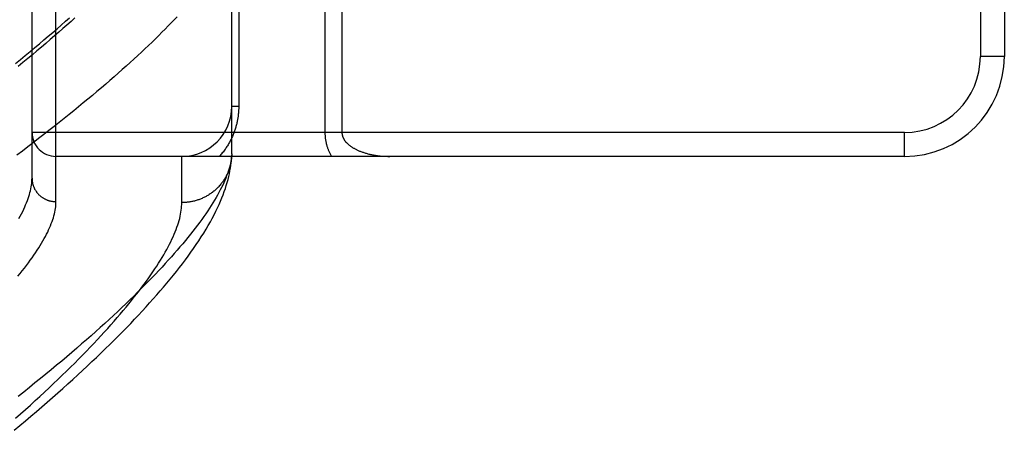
# Model space of a CAD drawing. Header units: inches. Extents: x 0 to 200, y 0 to 129.
# Tile 147 of 256: x 40.112 to 41.344, y 88.468 to 88.982. Entities that reach past the tile are written whole.
import ezdxf

# ---------------------------------------------------------------- set-up
doc = ezdxf.new("R2010")
doc.units = ezdxf.units.IN
doc.header["$LTSCALE"] = 11
doc.header["$MEASUREMENT"] = 0
doc.linetypes.add('HIDDEN', pattern=[0.2, 0.1, -0.1])
doc.layers.add('LEFTHAND_DOOR_ASSEMBLY', color=7, linetype='CONTINUOUS')

msp = doc.modelspace()

# ---------------------------------------------------------------- linework, layer by layer
at = {"layer": 'LEFTHAND_DOOR_ASSEMBLY', "color": 8, "linetype": 'HIDDEN'}
for p, q in [((40.1571, 88.7542), (40.1571, 89.8674)), ((40.1271, 88.7836), (40.1271, 89.838)), ((41.3141, 89.6858), (41.3141, 88.9358)), ((41.3441, 89.6858), (41.3441, 88.9358)), ((40.3771, 88.8142), (40.3771, 89.1546)), ((40.3858, 89.1546), (40.3858, 88.8733)), ((40.4938, 89.1128), (40.4938, 88.8408)), ((40.515, 89.0894), (40.515, 88.8408)), ((41.3441, 88.9358), (41.3141, 88.9358)), ((40.3858, 88.8733), (40.3771, 88.8733)), ((41.2191, 88.8408), (40.1271, 88.8408)), ((41.2191, 88.8108), (41.2191, 88.8408)), ((41.2191, 88.8108), (40.1571, 88.8108)), ((40.3146, 88.753), (40.3146, 88.8108)), ((40.3771, 88.8142), (40.377, 88.8118))]:
    msp.add_line(p, q, dxfattribs=at)
for points in [[(40.1065, 88.9271), (40.1126, 88.9321), (40.1187, 88.9371), (40.1247, 88.942), (40.1305, 88.9469), (40.1363, 88.9517), (40.142, 88.9565), (40.1475, 88.9612), (40.153, 88.9659), (40.1584, 88.9706), (40.1637, 88.9752), (40.1689, 88.9798), (40.174, 88.9843)], [(40.3087, 88.9856), (40.3051, 88.9818), (40.3014, 88.9779), (40.2976, 88.974), (40.2937, 88.9701), (40.2897, 88.9661), (40.2857, 88.962), (40.2815, 88.958), (40.2773, 88.9539), (40.273, 88.9497), (40.2685, 88.9455), (40.264, 88.9413), (40.2594, 88.937), (40.2547, 88.9326), (40.2499, 88.9283), (40.2451, 88.9239), (40.2401, 88.9194), (40.235, 88.9149), (40.2299, 88.9104), (40.2246, 88.9059), (40.2193, 88.9013), (40.2139, 88.8966), (40.2084, 88.8919), (40.2028, 88.8872), (40.1971, 88.8825), (40.1913, 88.8777), (40.1854, 88.8728), (40.1794, 88.868), (40.1734, 88.8631), (40.1672, 88.8582), (40.161, 88.8532), (40.1547, 88.8482), (40.1483, 88.8431), (40.1418, 88.8381), (40.1352, 88.833), (40.1285, 88.8278), (40.1218, 88.8227), (40.115, 88.8175), (40.108, 88.8123)], [(40.1808, 88.9841), (40.1759, 88.9797), (40.1708, 88.9752), (40.1657, 88.9707), (40.1605, 88.9661), (40.1552, 88.9615), (40.1499, 88.9569), (40.1444, 88.9522), (40.1388, 88.9475), (40.1332, 88.9427), (40.1275, 88.9379), (40.1217, 88.9331), (40.1158, 88.9282), (40.1098, 88.9234)], [(40.3858, 88.8733), (40.3858, 88.8722), (40.3858, 88.8712), (40.3858, 88.8701), (40.3857, 88.8691), (40.3857, 88.868), (40.3856, 88.8669), (40.3855, 88.8659), (40.3854, 88.8648), (40.3853, 88.8637), (40.3852, 88.8627), (40.3851, 88.8616), (40.385, 88.8605), (40.3848, 88.8594), (40.3846, 88.8583), (40.3844, 88.8572), (40.3842, 88.8562), (40.384, 88.8551), (40.3838, 88.854), (40.3836, 88.8528), (40.3833, 88.8517), (40.383, 88.8506), (40.3827, 88.8495), (40.3824, 88.8484), (40.3821, 88.8472), (40.3818, 88.8461), (40.3814, 88.845), (40.381, 88.8438), (40.3806, 88.8427), (40.3802, 88.8415), (40.3798, 88.8404), (40.3793, 88.8392), (40.3789, 88.838), (40.3784, 88.8369), (40.3779, 88.8357), (40.3773, 88.8346), (40.3768, 88.8334), (40.3762, 88.8323), (40.3757, 88.8311), (40.375, 88.8299), (40.3744, 88.8288), (40.3738, 88.8276), (40.3731, 88.8265), (40.3724, 88.8253), (40.3717, 88.8242), (40.371, 88.8231), (40.3703, 88.8219), (40.3695, 88.8208), (40.3687, 88.8197), (40.3679, 88.8185), (40.367, 88.8174), (40.3662, 88.8163), (40.3653, 88.8152), (40.3644, 88.8141), (40.3635, 88.813), (40.3625, 88.8119), (40.3615, 88.8108)], [(40.4938, 88.8408), (40.4938, 88.8401), (40.4938, 88.8395), (40.4938, 88.8388), (40.4938, 88.8381), (40.4939, 88.8374), (40.4939, 88.8367), (40.494, 88.836), (40.494, 88.8353), (40.4941, 88.8347), (40.4942, 88.834), (40.4942, 88.8333), (40.4943, 88.8325), (40.4944, 88.8318), (40.4946, 88.8311), (40.4947, 88.8304), (40.4948, 88.8297), (40.4949, 88.8289), (40.4951, 88.8282), (40.4953, 88.8275), (40.4954, 88.8267), (40.4956, 88.826), (40.4958, 88.8252), (40.496, 88.8244), (40.4963, 88.8237), (40.4965, 88.8229), (40.4968, 88.8221), (40.497, 88.8213), (40.4973, 88.8205), (40.4976, 88.8197), (40.4979, 88.8189), (40.4982, 88.8181), (40.4986, 88.8173), (40.4989, 88.8165), (40.4993, 88.8157), (40.4997, 88.8148), (40.5001, 88.814), (40.5005, 88.8132), (40.5009, 88.8124), (40.5014, 88.8116), (40.5018, 88.8108)], [(40.515, 88.8408), (40.515, 88.8405), (40.515, 88.8401), (40.515, 88.8398), (40.515, 88.8395), (40.5151, 88.8391), (40.5151, 88.8388), (40.5152, 88.8385), (40.5152, 88.8381), (40.5153, 88.8378), (40.5154, 88.8374), (40.5154, 88.8371), (40.5155, 88.8368), (40.5156, 88.8364), (40.5157, 88.8361), (40.5159, 88.8357), (40.516, 88.8353), (40.5161, 88.835), (40.5163, 88.8346), (40.5164, 88.8343), (40.5166, 88.8339), (40.5168, 88.8335), (40.517, 88.8332), (40.5172, 88.8328), (40.5174, 88.8324), (40.5176, 88.832), (40.5179, 88.8316), (40.5181, 88.8312), (40.5184, 88.8308), (40.5187, 88.8304), (40.519, 88.83), (40.5193, 88.8296), (40.5196, 88.8292), (40.5199, 88.8288), (40.5203, 88.8284), (40.5207, 88.828), (40.5211, 88.8276), (40.5215, 88.8272), (40.5219, 88.8269), (40.5223, 88.8265), (40.5227, 88.826), (40.5232, 88.8256), (40.5237, 88.8252), (40.5242, 88.8248), (40.5247, 88.8244), (40.5252, 88.824), (40.5258, 88.8236), (40.5264, 88.8232), (40.527, 88.8228), (40.5276, 88.8224), (40.5282, 88.822), (40.5288, 88.8216), (40.5295, 88.8212), (40.5302, 88.8209), (40.5309, 88.8205), (40.5316, 88.8201), (40.5323, 88.8197), (40.5331, 88.8193), (40.5338, 88.819), (40.5346, 88.8186), (40.5354, 88.8182), (40.5363, 88.8179), (40.5371, 88.8175), (40.538, 88.8172), (40.5388, 88.8169), (40.5398, 88.8165), (40.5407, 88.8162), (40.5416, 88.8159), (40.5426, 88.8156), (40.5435, 88.8152), (40.5445, 88.815), (40.5455, 88.8147), (40.5466, 88.8144), (40.5476, 88.8141), (40.5487, 88.8138), (40.5498, 88.8136), (40.5508, 88.8133), (40.552, 88.8131), (40.5531, 88.8129), (40.5542, 88.8127), (40.5554, 88.8124), (40.5565, 88.8123), (40.5577, 88.8121), (40.5589, 88.8119), (40.5601, 88.8117), (40.5613, 88.8116), (40.5625, 88.8115), (40.5637, 88.8113), (40.565, 88.8112), (40.5662, 88.8111), (40.5675, 88.811), (40.5687, 88.811), (40.57, 88.8109), (40.5712, 88.8109), (40.5725, 88.8108), (40.5737, 88.8108), (40.575, 88.8108)], [(40.1047, 88.4681), (40.1118, 88.4741), (40.1189, 88.48), (40.1258, 88.4858), (40.1327, 88.4917), (40.1395, 88.4975), (40.1462, 88.5033), (40.1528, 88.5091), (40.1593, 88.5148), (40.1657, 88.5205), (40.172, 88.5262), (40.1782, 88.5318), (40.1843, 88.5374), (40.1903, 88.543), (40.1963, 88.5485), (40.2021, 88.554), (40.2079, 88.5594), (40.2135, 88.5649), (40.2191, 88.5703), (40.2246, 88.5756), (40.23, 88.5809), (40.2352, 88.5862), (40.2404, 88.5915), (40.2456, 88.5967), (40.2506, 88.6019), (40.2555, 88.6071), (40.2603, 88.6122), (40.2651, 88.6173), (40.2698, 88.6224), (40.2743, 88.6274), (40.2788, 88.6324), (40.2832, 88.6374), (40.2876, 88.6424), (40.2918, 88.6473), (40.2959, 88.6522), (40.3, 88.6571), (40.304, 88.662), (40.3078, 88.6669), (40.3116, 88.6717), (40.3154, 88.6765), (40.319, 88.6813), (40.3225, 88.6861), (40.326, 88.6909), (40.3294, 88.6957), (40.3327, 88.7005), (40.3359, 88.7053), (40.339, 88.7101), (40.342, 88.7149), (40.3449, 88.7196), (40.3477, 88.7242), (40.3503, 88.7288), (40.3527, 88.7333), (40.3551, 88.7378), (40.3573, 88.7421), (40.3594, 88.7464), (40.3613, 88.7506), (40.3631, 88.7548), (40.3648, 88.7589), (40.3664, 88.7629), (40.3678, 88.7668), (40.3691, 88.7707), (40.3703, 88.7745), (40.3715, 88.7782), (40.3724, 88.7819), (40.3733, 88.7855), (40.3741, 88.7891), (40.3748, 88.7926), (40.3754, 88.796), (40.3759, 88.7993), (40.3763, 88.8026), (40.3766, 88.8057), (40.3769, 88.8088), (40.377, 88.8118)], [(40.3771, 88.8142), (40.3769, 88.8119), (40.3767, 88.8096), (40.3764, 88.8072), (40.376, 88.8047), (40.3755, 88.8022), (40.3749, 88.7997), (40.3743, 88.7971), (40.3735, 88.7945), (40.3727, 88.7919), (40.3717, 88.7891), (40.3707, 88.7864), (40.3696, 88.7836), (40.3684, 88.7807), (40.3671, 88.7778), (40.3658, 88.7748), (40.3643, 88.7718), (40.3627, 88.7688), (40.3611, 88.7657), (40.3594, 88.7625), (40.3575, 88.7593), (40.3556, 88.7561), (40.3536, 88.7528), (40.3515, 88.7495), (40.3493, 88.7461), (40.347, 88.7426), (40.3447, 88.7391), (40.3422, 88.7356), (40.3396, 88.732), (40.337, 88.7284), (40.3342, 88.7247), (40.3314, 88.721), (40.3284, 88.7172), (40.3254, 88.7133), (40.3223, 88.7095), (40.3191, 88.7055), (40.3157, 88.7016), (40.3123, 88.6975), (40.3088, 88.6934), (40.3052, 88.6893), (40.3015, 88.6851), (40.2977, 88.6809), (40.2938, 88.6767), (40.2898, 88.6723), (40.2858, 88.668), (40.2816, 88.6635), (40.2773, 88.6591), (40.2729, 88.6546), (40.2684, 88.65), (40.2638, 88.6454), (40.2591, 88.6408), (40.2544, 88.6361), (40.2495, 88.6313), (40.2445, 88.6265), (40.2394, 88.6217), (40.2343, 88.6168), (40.229, 88.6119), (40.2236, 88.6069), (40.2181, 88.6019), (40.2125, 88.5968), (40.2069, 88.5917), (40.2011, 88.5865), (40.1952, 88.5814), (40.1892, 88.5761), (40.1831, 88.5708), (40.1769, 88.5655), (40.1707, 88.5602), (40.1643, 88.5548), (40.1578, 88.5494), (40.1512, 88.5439), (40.1445, 88.5384), (40.1377, 88.5328), (40.1308, 88.5273), (40.1239, 88.5217), (40.1168, 88.516), (40.1096, 88.5103)], [(40.377, 88.8108), (40.3769, 88.8097), (40.3768, 88.8086), (40.3767, 88.8075), (40.3765, 88.8064), (40.3764, 88.8053), (40.3762, 88.8042), (40.376, 88.8031), (40.3758, 88.802), (40.3756, 88.8009), (40.3753, 88.7998), (40.375, 88.7987), (40.3747, 88.7976), (40.3744, 88.7966), (40.3741, 88.7955), (40.3737, 88.7944), (40.3733, 88.7934), (40.3729, 88.7923), (40.3725, 88.7913), (40.3721, 88.7903), (40.3716, 88.7892), (40.3711, 88.7882), (40.3707, 88.7872), (40.3701, 88.7862), (40.3696, 88.7852), (40.3691, 88.7842), (40.3685, 88.7833), (40.3679, 88.7823), (40.3673, 88.7814), (40.3667, 88.7804), (40.366, 88.7795), (40.3654, 88.7786), (40.3647, 88.7777), (40.364, 88.7768), (40.3633, 88.7759), (40.3626, 88.775), (40.3619, 88.7742), (40.3611, 88.7733), (40.3603, 88.7725), (40.3595, 88.7717), (40.3587, 88.7709), (40.3579, 88.7701), (40.3571, 88.7694), (40.3563, 88.7686), (40.3554, 88.7679), (40.3545, 88.7671), (40.3536, 88.7664), (40.3528, 88.7657), (40.3518, 88.7651), (40.3509, 88.7644), (40.35, 88.7638), (40.349, 88.7631), (40.3481, 88.7625), (40.3471, 88.7619), (40.3461, 88.7614), (40.3451, 88.7608), (40.3441, 88.7603), (40.3431, 88.7598), (40.3421, 88.7593), (40.3411, 88.7588), (40.34, 88.7583), (40.339, 88.7579), (40.3379, 88.7574), (40.3369, 88.757), (40.3358, 88.7566), (40.3347, 88.7563), (40.3336, 88.7559), (40.3326, 88.7556), (40.3315, 88.7553), (40.3304, 88.755), (40.3293, 88.7547), (40.3281, 88.7545), (40.327, 88.7542), (40.3259, 88.754), (40.3248, 88.7538), (40.3237, 88.7536), (40.3225, 88.7535), (40.3214, 88.7534), (40.3203, 88.7532), (40.3191, 88.7532), (40.318, 88.7531), (40.3168, 88.753), (40.3157, 88.753), (40.3146, 88.753)], [(40.1108, 88.7333), (40.1124, 88.7362), (40.1139, 88.7391), (40.1154, 88.742), (40.1167, 88.7447), (40.118, 88.7475), (40.1191, 88.7502), (40.1202, 88.7528), (40.1213, 88.7555), (40.1222, 88.758), (40.123, 88.7606), (40.1238, 88.7631), (40.1245, 88.7655), (40.1251, 88.7679), (40.1256, 88.7703), (40.1261, 88.7726), (40.1264, 88.7749), (40.1267, 88.7771), (40.1269, 88.7793), (40.127, 88.7815), (40.1271, 88.7836)], [(40.1271, 88.7836), (40.1271, 88.783), (40.1271, 88.7823), (40.1271, 88.7817), (40.1272, 88.7811), (40.1272, 88.7804), (40.1273, 88.7798), (40.1274, 88.7791), (40.1275, 88.7785), (40.1276, 88.7779), (40.1278, 88.7773), (40.1279, 88.7766), (40.1281, 88.776), (40.1283, 88.7754), (40.1284, 88.7748), (40.1286, 88.7742), (40.1289, 88.7736), (40.1291, 88.773), (40.1293, 88.7724), (40.1296, 88.7718), (40.1299, 88.7712), (40.1301, 88.7706), (40.1304, 88.77), (40.1308, 88.7695), (40.1311, 88.7689), (40.1314, 88.7684), (40.1318, 88.7678), (40.1321, 88.7673), (40.1325, 88.7668), (40.1329, 88.7662), (40.1333, 88.7657), (40.1337, 88.7652), (40.1341, 88.7647), (40.1345, 88.7642), (40.1349, 88.7638), (40.1354, 88.7633), (40.1358, 88.7628), (40.1363, 88.7624), (40.1368, 88.762), (40.1373, 88.7615), (40.1378, 88.7611), (40.1383, 88.7607), (40.1388, 88.7603), (40.1393, 88.7599), (40.1398, 88.7595), (40.1404, 88.7592), (40.1409, 88.7588), (40.1415, 88.7585), (40.1421, 88.7582), (40.1426, 88.7579), (40.1432, 88.7576), (40.1438, 88.7573), (40.1444, 88.757), (40.145, 88.7567), (40.1456, 88.7565), (40.1462, 88.7562), (40.1468, 88.756), (40.1474, 88.7558), (40.148, 88.7556), (40.1487, 88.7554), (40.1493, 88.7552), (40.1499, 88.7551), (40.1506, 88.7549), (40.1512, 88.7548), (40.1518, 88.7547), (40.1525, 88.7546), (40.1531, 88.7545), (40.1538, 88.7544), (40.1544, 88.7543), (40.1551, 88.7543), (40.1557, 88.7543), (40.1564, 88.7542), (40.1571, 88.7542)], [(40.1064, 88.4831), (40.1127, 88.4887), (40.1189, 88.4942), (40.125, 88.4997), (40.131, 88.5052), (40.1369, 88.5106), (40.1427, 88.516), (40.1484, 88.5213), (40.154, 88.5266), (40.1595, 88.5318), (40.1649, 88.537), (40.1702, 88.5422), (40.1754, 88.5473), (40.1805, 88.5523), (40.1854, 88.5573), (40.1903, 88.5623), (40.1951, 88.5672), (40.1998, 88.5721), (40.2044, 88.5769), (40.2089, 88.5816), (40.2133, 88.5864), (40.2176, 88.591), (40.2218, 88.5956), (40.2259, 88.6002), (40.2299, 88.6047), (40.2338, 88.6092), (40.2376, 88.6136), (40.2413, 88.6179), (40.2449, 88.6223), (40.2484, 88.6265), (40.2518, 88.6307), (40.2551, 88.6349), (40.2584, 88.639), (40.2615, 88.643), (40.2646, 88.647), (40.2675, 88.651), (40.2704, 88.6549), (40.2731, 88.6587), (40.2758, 88.6625), (40.2784, 88.6663), (40.2809, 88.67), (40.2833, 88.6736), (40.2856, 88.6772), (40.2878, 88.6808), (40.2899, 88.6843), (40.2919, 88.6877), (40.2939, 88.6911), (40.2957, 88.6944), (40.2975, 88.6977), (40.2992, 88.7009), (40.3008, 88.7041), (40.3023, 88.7073), (40.3037, 88.7103), (40.305, 88.7134), (40.3062, 88.7164), (40.3074, 88.7193), (40.3085, 88.7222), (40.3094, 88.725), (40.3103, 88.7278), (40.3111, 88.7305), (40.3119, 88.7332), (40.3125, 88.7359), (40.313, 88.7385), (40.3135, 88.741), (40.3139, 88.7435), (40.3142, 88.7459), (40.3144, 88.7483), (40.3145, 88.7507), (40.3146, 88.753)], [(40.1094, 88.661), (40.1122, 88.6644), (40.1149, 88.6678), (40.1176, 88.6711), (40.1201, 88.6744), (40.1226, 88.6776), (40.1249, 88.6809), (40.1272, 88.684), (40.1294, 88.6872), (40.1315, 88.6902), (40.1335, 88.6933), (40.1355, 88.6963), (40.1373, 88.6993), (40.1391, 88.7022), (40.1408, 88.7051), (40.1424, 88.7079), (40.1439, 88.7107), (40.1453, 88.7135), (40.1467, 88.7162), (40.1479, 88.7189), (40.1491, 88.7215), (40.1502, 88.7241), (40.1512, 88.7267), (40.1522, 88.7292), (40.153, 88.7317), (40.1538, 88.7341), (40.1545, 88.7365), (40.1551, 88.7389), (40.1556, 88.7412), (40.156, 88.7434), (40.1564, 88.7457), (40.1567, 88.7479), (40.1569, 88.75), (40.157, 88.7522), (40.1571, 88.7542)]]:
    msp.add_lwpolyline(points, dxfattribs=at)
for centre, radius, start, end in [((41.2191, 88.9358), 0.125, 270, 360), ((41.2191, 88.9358), 0.095, 270, 360), ((40.3146, 88.8733), 0.0625, 270, 360), ((40.1571, 88.8408), 0.03, 180, 270)]:
    msp.add_arc(centre, radius, start, end, dxfattribs=at)

doc.saveas('drawing.dxf')
